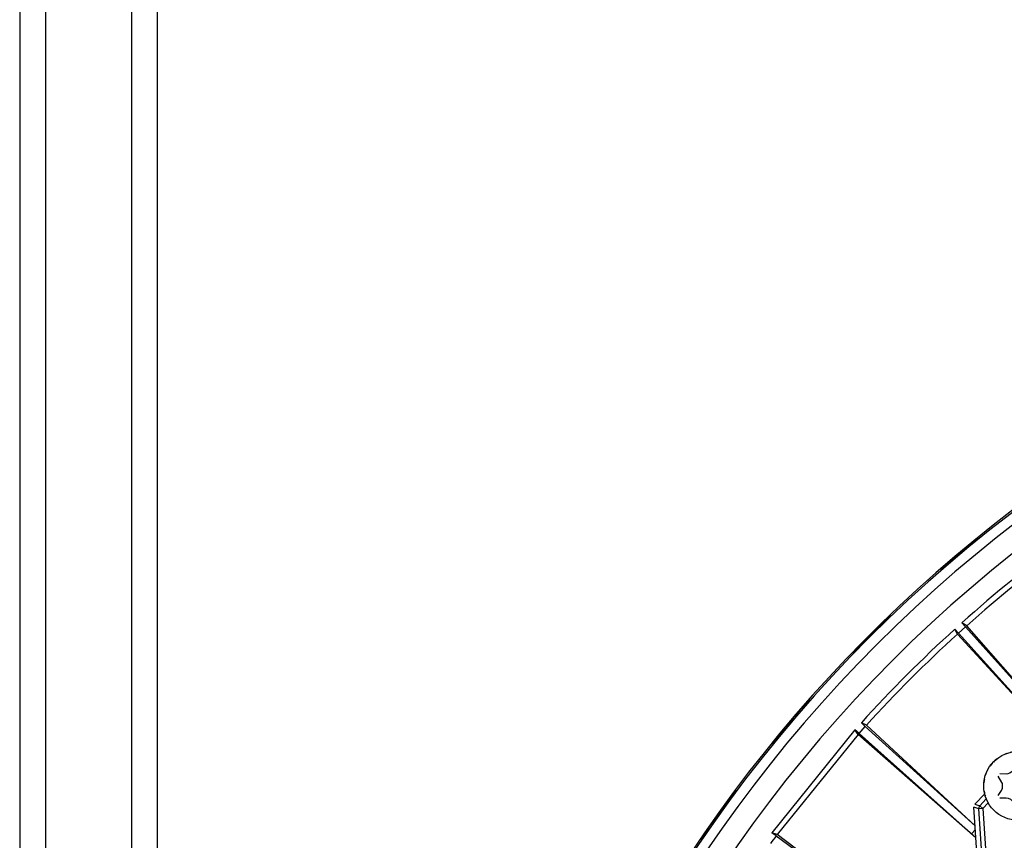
# Model space of a CAD drawing. Header units: millimetres. Extents: x -563 to -60, y -163 to 550.
# Tile 8 of 40: x -505 to -390, y 144 to 239. Entities that reach past the tile are written whole.
import ezdxf

# ---------------------------------------------------------------- set-up
doc = ezdxf.new("R2010")
doc.units = ezdxf.units.MM

# ---------------------------------------------------------------- blocks, each defined once
blk = doc.blocks.new('Rueckteil__9', base_point=(-447.89, -152.2))
at = {"color": 7, "linetype": 'Continuous'}
for p, q in [((-394.64, 177.97), (-393.3, 178.98)), ((-394.64, 177.97), (-393.3, 178.98)), ((-395.52, 177.24), (-394.64, 177.97)), ((-397.62, 175.33), (-395.52, 177.24)), ((-397.62, 175.33), (-395.8, 176.98)), ((-395.8, 176.98), (-395.52, 177.24)), ((-404.84, 168.78), (-403.49, 170.01)), ((-404.84, 168.78), (-403.49, 170.01)), ((-406.06, 167.58), (-404.84, 168.78)), ((-407.88, 165.61), (-406.06, 167.58)), ((-407.88, 165.61), (-406.3, 167.31)), ((-406.3, 167.31), (-406.06, 167.58)), ((-414.24, 158.78), (-412.89, 160.23)), ((-414.24, 158.78), (-412.89, 160.23)), ((-415.72, 157.03), (-414.24, 158.78)), ((-417.23, 155.1), (-415.72, 157.03)), ((-415.93, 156.76), (-415.72, 157.03)), ((-417.23, 155.1), (-415.93, 156.76)), ((-422.76, 148.02), (-421.44, 149.72)), ((-422.76, 148.02), (-421.44, 149.72)), ((-424.43, 145.69), (-422.76, 148.02)), ((-425.61, 143.87), (-424.43, 145.69)), ((-424.6, 145.41), (-424.43, 145.69)), ((-425.61, 143.87), (-424.6, 145.41))]:
    blk.add_line(p, q, dxfattribs=at)
for start, end in [(129.5996, 129.9996), (134.4005, 135.0005), (139.2003, 140.0003), (144, 145)]:
    blk.add_arc((-290.15, 51.67), 163.92, start, end, dxfattribs=at)
blk = doc.blocks.new('Rueckteil-kpl___10', base_point=(-447.89, -152.2))
blk.add_blockref('Rueckteil__9', (-447.89, -152.2))
blk = doc.blocks.new('Blechschraube_ISO14585-ST4_2x16_4__12', base_point=(-392.66, 146.19))
at = {"color": 7, "linetype": 'Continuous'}
for p, q in [((-389.18, 152.13), (-388.84, 152.75)), ((-388.49, 152.75), (-388.15, 152.13)), ((-390.54, 150.6), (-390.97, 151.32)), ((-390.8, 151.62), (-390.06, 151.6)), ((-390.06, 151.6), (-389.82, 151.63)), ((-389.82, 151.63), (-389.63, 151.7)), ((-389.63, 151.7), (-389.34, 151.91)), ((-388.15, 152.13), (-388.03, 151.95)), ((-387.77, 151.74), (-387.55, 151.64)), ((-387.55, 151.64), (-387.27, 151.6)), ((-387.27, 151.6), (-386.53, 151.62)), ((-386.35, 151.32), (-386.79, 150.6)), ((-390.49, 150.46), (-390.54, 150.6)), ((-390.46, 150.33), (-390.49, 150.46)), ((-390.46, 150.05), (-390.46, 150.33)), ((-386.87, 150.33), (-386.88, 150.19)), ((-386.88, 150.19), (-386.87, 150.05)), ((-386.79, 150.6), (-386.84, 150.46)), ((-390.97, 149.06), (-390.6, 149.66)), ((-390.6, 149.66), (-390.49, 149.91)), ((-390.49, 149.91), (-390.46, 150.05)), ((-386.84, 149.91), (-386.73, 149.66)), ((-386.73, 149.66), (-386.35, 149.06)), ((-390.06, 148.77), (-390.8, 148.75)), ((-389.78, 148.73), (-390.06, 148.77)), ((-389.52, 148.61), (-389.78, 148.73)), ((-389.34, 148.47), (-389.52, 148.61)), ((-388.84, 147.62), (-389.18, 148.25)), ((-388.15, 148.25), (-388.49, 147.62)), ((-388.03, 148.43), (-388.15, 148.25)), ((-387.47, 148.75), (-387.77, 148.64)), ((-387.27, 148.77), (-387.47, 148.75)), ((-386.53, 148.75), (-387.27, 148.77))]:
    blk.add_line(p, q, dxfattribs=at)
blk.add_circle((-388.66, 150.19), 4, dxfattribs=at)
blk = doc.blocks.new('Isolier-Distanzhuelse-M4_7__13', base_point=(-392.64, 148.98))
at = {"color": 7, "linetype": 'Continuous'}
for p, q in [((-390.02, 153.95), (-390.16, 153.89)), ((-389.43, 154.11), (-389.6, 154.07)), ((-389.18, 154.14), (-389.43, 154.11)), ((-391.68, 152.8), (-391.94, 152.49)), ((-392.41, 151.57), (-392.48, 151.39)), ((-392.62, 150.8), (-392.64, 150.53)), ((-392.58, 150.96), (-392.62, 150.8))]:
    blk.add_line(p, q, dxfattribs=at)
for start, end in [(127.3171, 136.0975), (188.7796, 197.5601)]:
    blk.add_arc((-388.66, 150.19), 4, start, end, dxfattribs=at)
blk = doc.blocks.new('Stufenlinse__18', base_point=(-427.13, -85.35))
at = {"color": 7, "linetype": 'Continuous'}
for p, q in [((-393.68, 148.08), (-392.55, 149.28)), ((-393.41, 141.88), (-393.81, 147.71))]:
    blk.add_line(p, q, dxfattribs=at)
at = {"color": 1, "linetype": 'Continuous'}
for p, q in [((-393.68, 148.08), (-393.12, 147.89)), ((-393.12, 147.89), (-392.37, 148.69)), ((-392.76, 147.55), (-393.12, 147.89)), ((-392.14, 148.21), (-392.76, 147.55)), ((-393.25, 147.52), (-393.81, 147.71)), ((-392.76, 147.55), (-393.25, 147.52)), ((-392.86, 141.69), (-393.25, 147.52)), ((-392.76, 147.55), (-392.36, 141.73))]:
    blk.add_line(p, q, dxfattribs=at)
at = {"color": 7, "linetype": 'Continuous'}
blk.add_circle((-290.13, 51.65), 132.47, dxfattribs=at)
at = {"color": 1, "linetype": 'Continuous'}
for radius in [123.33, 123.26, 116.58, 113.3, 113.3, 112.63, 112.6, 109.9, 109.32, 109.29, 106.62, 106.56, 105.98, 102.66]:
    blk.add_circle((-290.13, 51.65), radius, dxfattribs=at)
blk.add_arc((-290.13, 51.65), 129.16, 45, 225, dxfattribs=at)
blk.add_arc((-290.13, 51.65), 129.16, 45, 225, dxfattribs=at)
blk.add_open_spline([(-393.12, 147.89), (-393.13, 147.88), (-393.15, 147.84), (-393.2, 147.75), (-393.24, 147.63), (-393.25, 147.54), (-393.25, 147.52)], degree=3, knots=[0, 0, 0, 0, 0.0166649, 0.1333189, 0.313109, 0.3958076, 0.3958076, 0.3958076, 0.3958076], dxfattribs=at)
blk = doc.blocks.new('Kalibbriereinheit__19', base_point=(-427.13, -85.35))
blk.add_blockref('Stufenlinse__18', (-427.13, -85.35))
blk = doc.blocks.new('Elektronikeinheit_kpl___20', base_point=(-427.13, -85.35))
blk.add_blockref('Kalibbriereinheit__19', (-427.13, -85.35))
blk = doc.blocks.new('Frontteil__27', base_point=(-456.75, -152.35))
at = {"color": 1, "linetype": 'Continuous'}
for radius in [163.8, 162.61]:
    blk.add_arc((-290.13, 51.65), radius, 99.4737, 170.5263, dxfattribs=at)
at = {"color": 7, "linetype": 'Continuous'}
blk.add_arc((-290.13, 51.65), 163.99, 99.4737, 165.0259, dxfattribs=at)
blk = doc.blocks.new('Linsengehaeuse__55', base_point=(-448.25, -106.47))
at = {"color": 7, "linetype": 'Continuous'}
for p, q in [((-395.73, 167.83), (-396.01, 168.42)), ((-395.59, 167.96), (-396.01, 168.42)), ((-394.77, 168.69), (-395.59, 167.96)), ((-394.77, 168.69), (-395.19, 169.16)), ((-394.63, 168.82), (-395.19, 169.16)), ((-394.77, 168.69), (-383.08, 155.61)), ((-382.62, 155.09), (-394.63, 168.82)), ((-384.11, 155.19), (-395.73, 167.83)), ((-395.59, 167.96), (-384.11, 155.19)), ((-407.17, 156.3), (-406.44, 157.11)), ((-406.44, 157.11), (-406.9, 157.54)), ((-406.31, 157.25), (-406.9, 157.54)), ((-406.44, 157.11), (-393.66, 145.53)), ((-393.66, 145.53), (-406.31, 157.25)), ((-407.64, 156.71), (-417.33, 144.75)), ((-407.29, 156.16), (-416.71, 144.53)), ((-407.29, 156.16), (-407.64, 156.71)), ((-407.17, 156.3), (-407.64, 156.71)), ((-393.57, 144.14), (-407.29, 156.16)), ((-407.17, 156.3), (-394.08, 144.6)), ((-416.82, 144.38), (-417.33, 144.75)), ((-416.71, 144.53), (-417.33, 144.75)), ((-416.82, 144.38), (-402.66, 134.01)), ((-401, 132.78), (-416.71, 144.53)), ((-394.08, 144.6), (-393.63, 145.1)), ((-394.08, 144.6), (-393.57, 144.14))]:
    blk.add_line(p, q, dxfattribs=at)
for radius, start, end in [(160, 98.7958, 171.2042), (157.63, 126.2016, 131.7984), (157, 126.2688, 131.7312), (157.63, 132.2016, 137.7984), (157, 132.2688, 137.7312), (157, 143.8, 144.2)]:
    blk.add_arc((-290.13, 51.65), radius, start, end, dxfattribs=at)
blk = doc.blocks.new('Linsengehaeuse_kpl___59', base_point=(-469.23, -134.44))
blk.add_blockref('Linsengehaeuse__55', (-448.25, -106.47))
blk = doc.blocks.new('Linsengehaeuse__82', base_point=(-448.25, -106.47))
at = {"color": 7, "linetype": 'Continuous'}
for p, q in [((-395.73, 167.83), (-396.01, 168.42)), ((-395.59, 167.96), (-396.01, 168.42)), ((-394.77, 168.69), (-395.59, 167.96)), ((-394.77, 168.69), (-395.19, 169.16)), ((-394.63, 168.82), (-395.19, 169.16)), ((-394.77, 168.69), (-383.08, 155.61)), ((-382.62, 155.09), (-394.63, 168.82)), ((-384.11, 155.19), (-395.73, 167.83)), ((-395.59, 167.96), (-384.11, 155.19)), ((-407.17, 156.3), (-406.44, 157.11)), ((-406.44, 157.11), (-406.9, 157.54)), ((-406.31, 157.25), (-406.9, 157.54)), ((-406.44, 157.11), (-393.66, 145.53)), ((-393.66, 145.53), (-406.31, 157.25)), ((-407.64, 156.71), (-417.33, 144.75)), ((-407.29, 156.16), (-416.71, 144.53)), ((-407.29, 156.16), (-407.64, 156.71)), ((-407.17, 156.3), (-407.64, 156.71)), ((-393.57, 144.14), (-407.29, 156.16)), ((-407.17, 156.3), (-394.08, 144.6)), ((-416.82, 144.38), (-417.33, 144.75)), ((-416.71, 144.53), (-417.33, 144.75)), ((-416.82, 144.38), (-402.66, 134.01)), ((-401, 132.78), (-416.71, 144.53)), ((-394.08, 144.6), (-393.63, 145.1)), ((-394.08, 144.6), (-393.57, 144.14))]:
    blk.add_line(p, q, dxfattribs=at)
for radius, start, end in [(160, 98.7958, 171.2042), (157.63, 126.2016, 131.7984), (157, 126.2688, 131.7312), (157.63, 132.2016, 137.7984), (157, 132.2688, 137.7312), (157, 143.8, 144.2)]:
    blk.add_arc((-290.13, 51.65), radius, start, end, dxfattribs=at)
blk = doc.blocks.new('Linsengehaeuse_kpl_-Mot-L4_0006142__89', base_point=(-469.23, -134.44))
blk.add_blockref('Linsengehaeuse__82', (-448.25, -106.47))
blk = doc.blocks.new('Gehaeuse_kpl__90', base_point=(-469.23, -152.35))
for name, p in [('Linsengehaeuse_kpl___59', (-469.23, -134.44)), ('Linsengehaeuse_kpl_-Mot-L4_0006142__89', (-469.23, -134.44)), ('Frontteil__27', (-456.75, -152.35))]:
    blk.add_blockref(name, p)
blk = doc.blocks.new('Haltebuegel-L10__102', base_point=(-504.83, 3.15))
at = {"color": 7, "linetype": 'Continuous'}
for p, q in [((-504.83, 308.15), (-504.83, 68.18)), ((-488.83, 308.15), (-488.83, 3.15))]:
    blk.add_line(p, q, dxfattribs=at)
at = {"color": 1, "linetype": 'Continuous'}
for p, q in [((-501.83, 308.15), (-501.83, 49.08)), ((-491.83, 308.15), (-491.83, 59.07))]:
    blk.add_line(p, q, dxfattribs=at)
blk = doc.blocks.new('Haltebuegel-kpl_1__115', base_point=(-562.57, -22.81))
blk.add_blockref('Haltebuegel-L10__102', (-504.83, 3.15))
blk = doc.blocks.new('L10-für-dxf-Internet__116', base_point=(-562.57, -163.35))
for name, p in [('Haltebuegel-kpl_1__115', (-562.57, -22.81)), ('Gehaeuse_kpl__90', (-469.23, -152.35)), ('Rueckteil-kpl___10', (-447.89, -152.2)), ('Elektronikeinheit_kpl___20', (-427.13, -85.35)), ('Blechschraube_ISO14585-ST4_2x16_4__12', (-392.66, 146.19)), ('Isolier-Distanzhuelse-M4_7__13', (-392.64, 148.98))]:
    blk.add_blockref(name, p)
blk = doc.blocks.new('AllgA', base_point=(-118, 205))
blk.add_blockref('L10-für-dxf-Internet__116', (-562.57, -163.35))

msp = doc.modelspace()

# ---------------------------------------------------------------- block references
msp.add_blockref('AllgA', (-118, 205))

doc.saveas('drawing.dxf')
